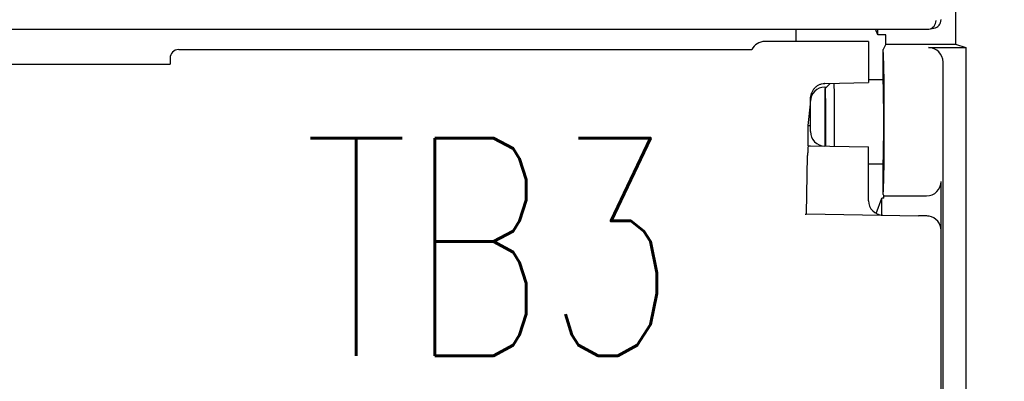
# Model space of a CAD drawing. Header units: millimetres. Extents: x 35 to 906, y -220 to 647.
# Tile 20 of 35: x 382 to 416, y 220 to 233. Entities that reach past the tile are written whole.
import ezdxf
from ezdxf import colors
from ezdxf.entities.mleader import LeaderData, LeaderLine
from ezdxf.math import Vec2, Vec3

# ---------------------------------------------------------------- set-up
doc = ezdxf.new("R2010")
doc.units = ezdxf.units.MM
doc.layers.get('0').update_dxf_attribs({"linetype": 'CONTINUOUS'})
for name, color, linetype in [('10', 3, 'CONTINUOUS'), ('11', 2, 'CONTINUOUS'), ('19', 2, 'CONTINUOUS')]:
    doc.layers.add(name, color=color, linetype=linetype)
doc.styles.add('STANDARD1', font='romans.shx', dxfattribs={"width": 0.7, "bigfont": 'extfont.shx'})

# ---------------------------------------------------------------- blocks, each defined once
blk = doc.blocks.new('_OPEN30')
at = {"color": 0, "linetype": 'ByBlock'}
for p, q in [((-1, 0.2679), (0, 0)), ((0, 0), (-1, -0.2679)), ((0, 0), (-1, 0))]:
    blk.add_line(p, q, dxfattribs=at)

msp = doc.modelspace()

# ---------------------------------------------------------------- linework, layer by layer
at = {"layer": '10'}
for p, q in [((414.015, 256.959), (414.015, 232.057)), ((408.515, 232.574), (408.515, 232.15)), ((411.332, 232.375), (411.259, 232.574)), ((411.332, 232.375), (411.332, 232.574)), ((413.092, 232.578), (413.264, 232.606)), ((411.606, 232.375), (411.332, 232.375)), ((411.606, 232.057), (411.606, 232.375)), ((411.015, 232.15), (407.442, 232.15)), ((411.015, 232.15), (411.015, 230.734)), ((411.606, 232.057), (411.515, 231.874)), ((411.606, 232.057), (414.015, 232.057)), ((413.083, 231.94), (414.366, 231.94)), ((414.015, 232.057), (414.366, 231.94)), ((414.366, 231.94), (414.366, 193.855)), ((386.965, 231.574), (386.965, 231.374)), ((387.265, 231.874), (406.995, 231.874)), ((406.994, 231.874), (406.996, 231.873)), ((411.515, 230.824), (411.515, 231.874)), ((411.515, 231.874), (411.516, 231.873)), ((372.065, 231.374), (386.965, 231.374)), ((413.583, 194.355), (413.583, 231.441)), ((409.506, 230.705), (411.015, 230.734)), ((409.506, 230.582), (409.574, 230.583)), ((409.7, 230.709), (409.515, 230.524)), ((411.515, 230.824), (411.015, 230.824)), ((409.515, 230.524), (409.515, 228.545)), ((408.943, 229.254), (409.015, 229.996)), ((409.015, 229.045), (409.015, 230.091)), ((408.943, 229.254), (409.015, 229.254)), ((408.943, 228.554), (408.943, 229.254)), ((408.943, 228.554), (409.015, 228.554)), ((409.015, 228.554), (411.015, 228.519)), ((411.015, 226.665), (411.015, 228.519)), ((408.88, 226.211), (408.918, 228.225)), ((411.515, 227.924), (411.015, 227.924)), ((411.515, 226.873), (411.515, 227.924)), ((413.515, 150.074), (413.515, 227.329)), ((411.516, 226.874), (411.515, 226.873)), ((411.515, 226.873), (411.537, 226.83)), ((411.537, 226.83), (413.015, 226.83)), ((411.537, 226.754), (411.537, 226.83)), ((411.278, 226.225), (411.471, 226.754)), ((411.537, 226.754), (411.471, 226.754)), ((411.471, 226.168), (411.471, 226.754)), ((408.878, 226.209), (408.88, 226.211)), ((408.88, 226.211), (412.734, 226.144)), ((413.022, 226.139), (412.735, 226.144))]:
    msp.add_line(p, q, dxfattribs=at)
for centre, radius, start, end in [((413.043, 232.871), 0.298, 270.0317, 279.4783), ((407.442, 231.65), 0.5, 89.9988, 153.4289), ((387.265, 231.573), 0.3, 89.9666, 179.9609), ((409.515, 230.082), 0.5, 91, 178.9464), ((409.527, 229.618), 1.087, 91.0921, 91.53), ((409.515, 229.045), 0.5, 180, 269), ((411.515, 226.665), 0.5, 180, 269), ((413.014, 225.636), 0.503, 80.2913, 89.0441)]:
    msp.add_arc(centre, radius, start, end, dxfattribs=at)
for centre, major_axis, ratio, start_param, end_param in [((409.518, 230.821), (1.482, -1.35), 0.997497, 2.814967, 2.83277), ((413.082, 231.44), (0.475, 0.158), 0.998478, -0.32105, 1.248833), ((411.515, 229.374), (0, 2.5), 0.017455, -3.124139, -0.017453), ((411.515, 229.374), (0, 1.45), 0.017455, -3.141593, 0), ((413.014, 227.33), (0.475, -0.158), 0.998478, -1.248833, 0.32105), ((408.379, 226.22), (0.5, -0.009), 0.056888, -0.409454, -0.055869), ((412.226, 225.652), (0.696, 0.413), 0.382205, 0.551851, 0.554234), ((413.014, 225.639), (0.501, -0.009), 0.998629, 0.017429, 1.418333)]:
    msp.add_ellipse(centre, major_axis=major_axis, ratio=ratio, start_param=start_param, end_param=end_param, dxfattribs=at)
for points, knots in [([(409.016, 230.172), (409.017, 230.204), (409.024, 230.27), (409.049, 230.365), (409.091, 230.456), (409.148, 230.538), (409.22, 230.607), (409.304, 230.66), (409.398, 230.695), (409.465, 230.704), (409.498, 230.705)], [0, 0, 0, 0, 0.122968, 0.248229, 0.373324, 0.498481, 0.623747, 0.7491, 0.874521, 1, 1, 1, 1]), ([(409.823, 230.711), (409.824, 230.659), (409.827, 230.535), (409.83, 230.322), (409.833, 230.063), (409.835, 229.661), (409.835, 229.15), (409.833, 228.737), (409.831, 228.539)], [0, 0, 0, 0, 0.072404, 0.171831, 0.29334, 0.430887, 0.726282, 1, 1, 1, 1]), ([(409.515, 230.524), (409.515, 230.524), (409.516, 230.522), (409.517, 230.52), (409.517, 230.516), (409.518, 230.51), (409.519, 230.503), (409.52, 230.491), (409.521, 230.471), (409.522, 230.443), (409.524, 230.409), (409.525, 230.37), (409.526, 230.325), (409.527, 230.274), (409.529, 230.198), (409.531, 230.091), (409.532, 229.952), (409.534, 229.8), (409.535, 229.638), (409.535, 229.471), (409.535, 229.302), (409.534, 229.082), (409.533, 228.83), (409.53, 228.634), (409.529, 228.544)], [0, 0, 0, 0, 0.000549, 0.001807, 0.003841, 0.006661, 0.010267, 0.014656, 0.025762, 0.039924, 0.057065, 0.077092, 0.099895, 0.12535, 0.153315, 0.216149, 0.287014, 0.364353, 0.446462, 0.531534, 0.617698, 0.703057, 0.863906, 1, 1, 1, 1]), ([(409.015, 230.091), (409.015, 230.098), (409.015, 230.125), (409.016, 230.152), (409.016, 230.172)], [0, 0, 0, 0, 0.265114, 1, 1, 1, 1]), ([(408.943, 228.554), (408.942, 228.554), (408.941, 228.552), (408.94, 228.55), (408.938, 228.546), (408.937, 228.54), (408.934, 228.525), (408.931, 228.499), (408.928, 228.46), (408.925, 228.412), (408.922, 228.356), (408.92, 228.293), (408.919, 228.248), (408.918, 228.225)], [0, 0, 0, 0, 0.00746, 0.013711, 0.021937, 0.044551, 0.075481, 0.161872, 0.279483, 0.42572, 0.597264, 0.790169, 1, 1, 1, 1])]:
    msp.add_open_spline(points, degree=3, knots=knots, dxfattribs=at)
at = {"layer": '11'}
msp.add_line((345.987, 232.574), (413.043, 232.574), dxfattribs=at)
for centre, start, end in [((413.215, 232.903), 279.421, 359.9621), ((413.042, 232.873), 279.4924, 0.0188)]:
    msp.add_arc(centre, 0.3, start, end, dxfattribs=at)

# ---------------------------------------------------------------- texts
at = {"layer": '19', "char_height": 7.5, "width": 1, "attachment_point": 5, "style": 'STANDARD1'}
for s, insert in [('TB2', (375.763, 225.091)), ('TB3', (397.991, 225.075))]:
    msp.add_mtext(s, dxfattribs=dict(at, insert=insert))

# ---------------------------------------------------------------- leaders
at = {"layer": '19'}
ml = msp.add_multileader_mtext('Standard', dxfattribs=at)
ml.set_content('\\A1;{\\Fromans,extfont|c128;\\W0.7;TB4}', color=256)
ml.set_leader_properties()
ml.set_arrow_properties(name='OPEN30')
ml.build(insert=Vec2(0, 0))
ml.multileader.update_dxf_attribs({"text_left_attachment_type": 6, "text_right_attachment_type": 6, "dogleg_length": 5.893, "arrow_head_size": 7})
ctx = ml.context
ctx.base_point, ctx.char_height, ctx.arrow_head_size, ctx.plane_origin = Vec3(437.391, 220.386), 7.5, 7, Vec3(478.806, 241.33)
ctx.left_attachment, ctx.right_attachment, ctx.text_align_type = 6, 6, 2
notes = []
notes.append((ctx, [(0, (1, 1, 0), (436.78, 220.386), (1, 0), 0.611, [(0, [(407.015, 204)], 0, [])])]))
ctx.mtext.insert, ctx.mtext.alignment, ctx.mtext.flow_direction = Vec3(452.891, 229.386), 3, 5
for ctx, leaders in notes:
    for number, flags, end, landing, length, lines in leaders:
        leader = LeaderData()
        leader.index, (leader.has_last_leader_line, leader.has_dogleg_vector, leader.attachment_direction) = number, flags
        leader.last_leader_point, leader.dogleg_vector, leader.dogleg_length = Vec3(end), Vec3(landing), length
        for number, points, colour, breaks in lines:
            line = LeaderLine()
            line.index, line.vertices, line.color, line.breaks = number, Vec3.list(points), colors.encode_raw_color(colour), breaks
            leader.lines.append(line)
        ctx.leaders.append(leader)

doc.saveas('drawing.dxf')
